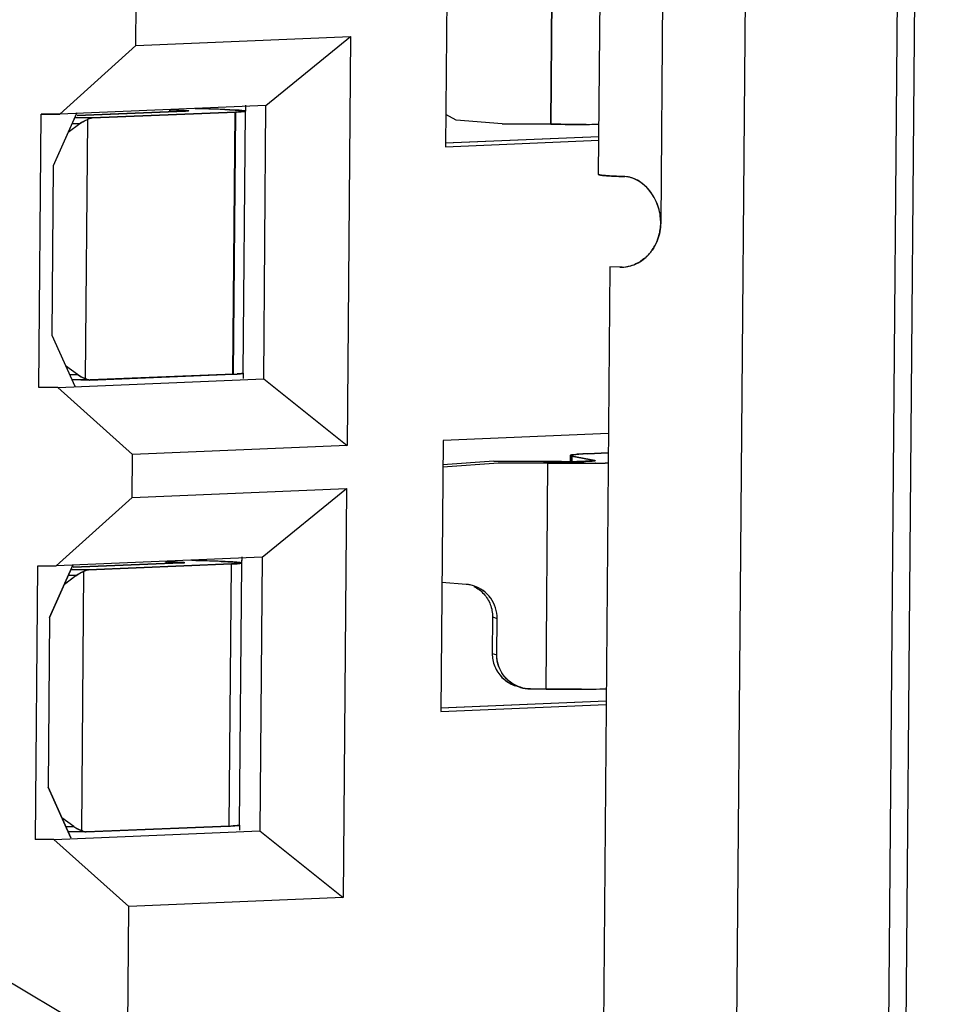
# Model space of a CAD drawing. Header units: millimetres. Extents: x 0 to 1750, y -1720 to 477.
# Tile 168 of 256: x 960.49 to 964.54, y -973.28 to -968.92. Entities that reach past the tile are written whole.
import ezdxf

# ---------------------------------------------------------------- set-up
doc = ezdxf.new("R2010")
doc.units = ezdxf.units.MM
doc.header["$LTSCALE"] = 92.51
for name, color, linetype in [('101304998_DXF_CONTINUOUS_LINE', 7, 'CONTINUOUS'), ('_101304998_1DXF_CONTINUOUS_LINE', 7, 'CONTINUOUS'), ('DE-11-072043DXF_CONTINUOUS_LINE', 7, 'CONTINUOUS'), ('MANIFOLD_SOLDXF_CONTINUOUS_LINE', 7, 'CONTINUOUS')]:
    doc.layers.add(name, color=color, linetype=linetype)

msp = doc.modelspace()

# ---------------------------------------------------------------- linework, layer by layer
at = {"layer": '101304998_DXF_CONTINUOUS_LINE'}
for p, q in [((963.6379, -976.7033), (963.781, -959.3594)), ((964.4518, -959.3593), (964.3087, -976.7033)), ((963.0532, -969.6097), (963.0644, -968.2601)), ((963.3407, -968.2737), (963.3279, -969.8231)), ((962.3852, -968.2868), (962.3753, -969.4863)), ((962.8413, -969.387), (962.8496, -968.3874)), ((961.0055, -969.0392), (961.007, -968.8493)), ((961.0055, -969.0392), (961.9545, -968.9994)), ((961.5808, -969.3036), (961.9545, -968.9994)), ((961.9545, -968.9994), (961.9396, -970.8087)), ((961.0055, -969.0392), (960.6692, -969.3419)), ((961.5808, -969.3036), (960.6692, -969.3419)), ((961.4912, -969.329), (961.4914, -969.3018)), ((961.5709, -970.5132), (961.5808, -969.3036)), ((960.5758, -970.5522), (960.5857, -969.3426)), ((960.6692, -969.3419), (960.5857, -969.3426)), ((960.7444, -969.3359), (960.6397, -969.5702)), ((960.7349, -969.3572), (960.8122, -969.3589)), ((961.2223, -969.3285), (960.7449, -969.3479)), ((960.8122, -969.3589), (961.4464, -969.3331)), ((961.1558, -969.3229), (961.1557, -969.3312)), ((961.2381, -969.3273), (961.2362, -969.3276)), ((961.2388, -969.3271), (961.2381, -969.3273)), ((961.2386, -969.3267), (961.2389, -969.3269)), ((961.2389, -969.3269), (961.2388, -969.3271)), ((961.444, -969.324), (961.3984, -969.3219)), ((961.4348, -970.4928), (961.4444, -969.3332)), ((961.4832, -969.3273), (961.4742, -969.3262)), ((961.4887, -969.329), (961.4791, -970.4886)), ((962.4221, -969.3687), (962.3764, -969.344)), ((960.7573, -969.3846), (960.7054, -969.4233)), ((960.7573, -969.3846), (960.7229, -969.3841)), ((960.7907, -969.3668), (960.7812, -970.5123)), ((962.6258, -969.3857), (962.4221, -969.3687)), ((962.8413, -969.387), (962.6258, -969.3857)), ((962.3746, -969.4695), (963.0546, -969.441)), ((962.3753, -969.4863), (963.0545, -969.4578)), ((960.6397, -969.5702), (960.6335, -970.3199)), ((963.1027, -970.0184), (963.0652, -974.5668)), ((963.1474, -970.0193), (963.1027, -970.0184)), ((963.1574, -970.0189), (963.1474, -970.0193)), ((963.1574, -970.0191), (963.1474, -970.0193)), ((960.6335, -970.3199), (960.7345, -970.5455)), ((960.7473, -970.4945), (960.6942, -970.4556)), ((960.7115, -970.4941), (960.7481, -970.4951)), ((961.4369, -970.4927), (960.8026, -970.5184)), ((961.4791, -970.4886), (961.4788, -970.489)), ((961.4814, -970.5113), (961.4816, -970.4886)), ((960.6592, -970.5515), (961.5709, -970.5132)), ((960.7857, -970.5181), (960.7239, -970.5168)), ((961.5709, -970.5132), (961.9396, -970.8087)), ((960.6592, -970.5515), (960.5758, -970.5522)), ((960.6592, -970.5515), (960.9906, -970.8486)), ((963.0966, -970.7552), (962.3646, -970.7859)), ((962.3646, -970.7859), (962.3547, -971.9855)), ((961.9396, -970.8087), (960.9906, -970.8486)), ((963.0959, -970.8409), (963.0044, -970.8448)), ((960.989, -971.0385), (960.9906, -970.8486)), ((962.3636, -970.902), (962.6097, -970.8846)), ((962.5894, -970.8781), (962.3637, -970.8941)), ((962.8086, -970.8795), (962.5894, -970.8781)), ((962.6097, -970.8846), (962.829, -970.8859)), ((962.8887, -970.8796), (962.8086, -970.8795)), ((962.8207, -971.8856), (962.829, -970.8859)), ((962.9271, -970.8525), (962.9269, -970.8794)), ((962.9325, -970.8502), (962.9285, -970.8513)), ((962.9404, -970.849), (962.9334, -970.8501)), ((962.9343, -970.8551), (962.9341, -970.8794)), ((962.9343, -970.8551), (963.0359, -970.8742)), ((962.9523, -970.8478), (962.9418, -970.8489)), ((963.0272, -970.8769), (963.006, -970.8779)), ((963.0338, -970.8763), (963.0272, -970.8769)), ((963.0818, -970.8857), (963.096, -970.8855)), ((960.989, -971.0385), (961.938, -970.9987)), ((961.5644, -971.3029), (961.938, -970.9987)), ((961.938, -970.9987), (961.9231, -972.808)), ((960.989, -971.0385), (960.6527, -971.3412)), ((961.5644, -971.3029), (960.6527, -971.3412)), ((961.1393, -971.3222), (961.1393, -971.3305)), ((961.4747, -971.3283), (961.4749, -971.3011)), ((961.5644, -971.3029), (961.5544, -972.5125)), ((960.5692, -971.3419), (960.5593, -972.5515)), ((960.6527, -971.3412), (960.5692, -971.3419)), ((960.6232, -971.5695), (960.728, -971.3352)), ((960.7184, -971.3565), (960.7957, -971.3582)), ((961.2056, -971.3278), (960.7284, -971.3472)), ((960.7742, -971.3661), (960.7647, -972.5116)), ((960.7957, -971.3582), (961.4279, -971.3325)), ((961.2218, -971.3265), (961.2056, -971.3278)), ((961.2222, -971.3262), (961.2218, -971.3265)), ((961.222, -971.326), (961.2222, -971.3262)), ((961.4183, -972.4921), (961.4279, -971.3325)), ((961.4672, -971.3266), (961.4584, -971.3255)), ((961.4722, -971.3283), (961.4627, -972.4879)), ((960.7408, -971.3839), (960.6889, -971.4226)), ((960.7408, -971.3839), (960.7064, -971.3834)), ((962.4672, -971.4229), (962.3594, -971.4139)), ((960.6232, -971.5695), (960.617, -972.3192)), ((962.5837, -971.5668), (962.5824, -971.7278)), ((962.5837, -971.5668), (962.604, -971.5732)), ((962.6027, -971.7343), (962.604, -971.5732)), ((962.5824, -971.7278), (962.6027, -971.7343)), ((962.8207, -971.8856), (962.7509, -971.8851)), ((962.354, -971.9687), (963.0869, -971.9379)), ((962.3547, -971.9855), (963.0867, -971.9547)), ((960.718, -972.5448), (960.617, -972.3192)), ((960.7308, -972.4938), (960.6777, -972.4549)), ((960.695, -972.4934), (960.7316, -972.4944)), ((961.4183, -972.4921), (960.7861, -972.5177)), ((961.4626, -972.4879), (961.4622, -972.4884)), ((961.4649, -972.5106), (961.4651, -972.4879)), ((960.6427, -972.5508), (961.5544, -972.5125)), ((960.7692, -972.5174), (960.7074, -972.5161)), ((961.5544, -972.5125), (961.9231, -972.808)), ((960.6427, -972.5508), (960.5593, -972.5515)), ((960.6427, -972.5508), (960.9741, -972.8479)), ((960.9687, -973.4927), (960.9741, -972.8479)), ((961.9231, -972.808), (960.9741, -972.8479)), ((960.9687, -973.4927), (960.3376, -973.1181))]:
    msp.add_line(p, q, dxfattribs=at)
for centre, radius, start, end in [((961.2126, -974.1067), 4.7884, 87.7759, 88.1044), ((962.9627, -955.2176), 14.1698, 270.1422, 270.34714), ((963.1393, -969.8391), 0.1836, 309.864, 317.7389), ((963.1332, -969.8337), 0.1917, 317.756, 324.7581), ((963.1502, -969.8567), 0.1627, 277.587, 282.6388), ((963.1498, -969.8549), 0.1645, 282.651, 294.1054), ((963.1505, -969.8591), 0.1602, 272.4751, 277.5875), ((961.3965, -969.5068), 0.9868, 272.3436, 273.3467), ((962.8695, -963.8314), 7.0483, 270.15593, 270.34747), ((962.875, -964.7561), 6.1235, 270.3484, 270.48689), ((962.8866, -966.0326), 4.847, 270.4783, 270.8203), ((962.9445, -970.9104), 0.0613, 100.4258, 101.242), ((962.967, -971.0647), 0.2173, 96.649, 97.0193), ((963.0113, -971.5396), 0.6943, 93.8301, 94.8708), ((963.0307, -971.8166), 0.9719, 93.7386, 93.8805), ((963.0518, -972.15), 1.3061, 92.9874, 93.7101), ((963.0922, -972.9179), 2.0749, 92.4264, 92.9964), ((962.9508, -956.8184), 14.0679, 270.15145, 270.35628), ((962.9655, -959.152), 11.7343, 270.35546, 270.56803), ((961.1978, -976.061), 4.7434, 87.7648, 88.0976), ((962.4549, -971.5697), 0.1473, 80.5222, 85.2214), ((962.4546, -971.572), 0.1497, 76.6664, 80.5262), ((962.4544, -971.5729), 0.1506, 72.4583, 76.6678), ((962.7312, -971.7303), 0.1484, 246.8641, 252.506), ((962.7515, -971.737), 0.1481, 244.331, 252.5058), ((962.9421, -957.7161), 14.1698, 270.1422, 270.34714), ((962.9622, -960.7726), 11.1133, 270.33931, 270.64729), ((961.3763, -971.4294), 1.0635, 272.2664, 273.2267)]:
    msp.add_arc(centre, radius, start, end, dxfattribs=at)
for centre, start_param, end_param in [((960.8305, -969.5093), 0.396141, 0.67654), ((960.8234, -970.369), -3.641058, -3.360659), ((960.814, -971.5086), 0.396141, 0.67654), ((960.8069, -972.3683), -3.641058, -3.360659)]:
    msp.add_ellipse(centre, major_axis=(0.0132, 0.1495), ratio=0.90101, start_param=start_param, end_param=end_param, dxfattribs=at)
for points, knots in [([(961.371, -969.3209), (961.3632, -969.3206), (961.3287, -969.3195), (961.2942, -969.3187), (961.2676, -969.3182)], [0, 0, 0, 0, 0.228034, 1, 1, 1, 1]), ([(960.8115, -969.3589), (960.8061, -969.3591), (960.7986, -969.3615), (960.7923, -969.3656), (960.7907, -969.3668)], [0, 0, 0, 0, 0.729756, 1, 1, 1, 1]), ([(961.1558, -969.3229), (961.1641, -969.323), (961.1893, -969.3237), (961.2145, -969.3243), (961.2313, -969.3257)], [0, 0, 0, 0, 0.331045, 1, 1, 1, 1]), ([(961.2362, -969.3276), (961.2354, -969.3277), (961.2308, -969.3281), (961.2262, -969.3283), (961.2223, -969.3285)], [0, 0, 0, 0, 0.175089, 1, 1, 1, 1]), ([(961.2313, -969.3257), (961.2322, -969.3258), (961.2346, -969.326), (961.2372, -969.3261), (961.2386, -969.3267)], [0, 0, 0, 0, 0.369367, 1, 1, 1, 1]), ([(961.4742, -969.3262), (961.4722, -969.326), (961.4622, -969.3251), (961.4521, -969.3244), (961.444, -969.324)], [0, 0, 0, 0, 0.200475, 1, 1, 1, 1]), ([(961.4464, -969.3331), (961.4525, -969.3329), (961.4627, -969.3323), (961.4769, -969.3316), (961.4833, -969.3302), (961.4887, -969.3299), (961.4887, -969.329)], [0, 0, 0, 0, 0.428503, 0.740689, 0.931425, 1, 1, 1, 1]), ([(961.4887, -969.329), (961.4887, -969.3284), (961.486, -969.3278), (961.4846, -969.3275), (961.4832, -969.3273)], [0, 0, 0, 0, 0.276775, 1, 1, 1, 1]), ([(962.9979, -969.3874), (962.9853, -969.3874), (962.9331, -969.3875), (962.8809, -969.3873), (962.8413, -969.387)], [0, 0, 0, 0, 0.242017, 1, 1, 1, 1]), ([(963.1694, -969.6187), (963.1528, -969.6181), (963.1242, -969.6168), (963.0908, -969.6149), (963.0715, -969.6132), (963.0616, -969.6122), (963.0569, -969.6111), (963.0532, -969.6104), (963.0533, -969.6097)], [0, 0, 0, 0, 0.425066, 0.739432, 0.851364, 0.932173, 0.981437, 1, 1, 1, 1]), ([(963.3279, -969.8231), (963.3283, -969.7721), (963.2973, -969.6777), (963.2103, -969.6203), (963.1694, -969.6187)], [0, 0, 0, 0, 0.554631, 1, 1, 1, 1]), ([(961.475, -970.49), (961.4738, -970.4902), (961.4669, -970.4911), (961.4599, -970.4915), (961.4541, -970.4919)], [0, 0, 0, 0, 0.173085, 1, 1, 1, 1]), ([(961.4788, -970.489), (961.4784, -970.4892), (961.4771, -970.4896), (961.4758, -970.4898), (961.475, -970.49)], [0, 0, 0, 0, 0.369642, 1, 1, 1, 1]), ([(962.829, -970.8859), (962.8425, -970.886), (962.8956, -970.8863), (962.9486, -970.8863), (962.988, -970.8862)], [0, 0, 0, 0, 0.256206, 1, 1, 1, 1]), ([(962.9285, -970.8513), (962.9281, -970.8515), (962.9276, -970.8517), (962.9271, -970.8522), (962.9271, -970.8525)], [0, 0, 0, 0, 0.640576, 1, 1, 1, 1]), ([(962.9271, -970.8525), (962.9271, -970.8532), (962.9304, -970.8543), (962.9325, -970.8548), (962.9343, -970.8551)], [0, 0, 0, 0, 0.286385, 1, 1, 1, 1]), ([(963.006, -970.8779), (963.0025, -970.8781), (962.9858, -970.8786), (962.9691, -970.8789), (962.956, -970.8791)], [0, 0, 0, 0, 0.211649, 1, 1, 1, 1]), ([(963.0383, -970.8751), (963.0383, -970.8756), (963.0361, -970.8759), (963.0349, -970.8761), (963.0338, -970.8763)], [0, 0, 0, 0, 0.271959, 1, 1, 1, 1]), ([(961.1393, -971.3222), (961.1477, -971.3223), (961.1728, -971.323), (961.198, -971.3236), (961.2148, -971.325)], [0, 0, 0, 0, 0.330996, 1, 1, 1, 1]), ([(961.3552, -971.3202), (961.3473, -971.3199), (961.3126, -971.3189), (961.2779, -971.318), (961.2511, -971.3175)], [0, 0, 0, 0, 0.227807, 1, 1, 1, 1]), ([(961.4284, -971.3233), (961.4251, -971.3231), (961.4099, -971.3223), (961.3946, -971.3217), (961.3828, -971.3212)], [0, 0, 0, 0, 0.219488, 1, 1, 1, 1]), ([(960.795, -971.3582), (960.7896, -971.3584), (960.7821, -971.3608), (960.7758, -971.3649), (960.7742, -971.3661)], [0, 0, 0, 0, 0.729756, 1, 1, 1, 1]), ([(961.2148, -971.325), (961.2157, -971.3251), (961.2181, -971.3254), (961.2206, -971.3254), (961.222, -971.326)], [0, 0, 0, 0, 0.378301, 1, 1, 1, 1]), ([(961.4279, -971.3325), (961.4343, -971.3322), (961.445, -971.3316), (961.4598, -971.331), (961.4665, -971.3295), (961.4722, -971.3293), (961.4722, -971.3283)], [0, 0, 0, 0, 0.428503, 0.740856, 0.931635, 1, 1, 1, 1]), ([(961.4584, -971.3255), (961.4564, -971.3253), (961.4464, -971.3244), (961.4364, -971.3238), (961.4284, -971.3233)], [0, 0, 0, 0, 0.199325, 1, 1, 1, 1]), ([(961.4722, -971.3283), (961.4722, -971.3278), (961.4698, -971.3272), (961.4684, -971.3268), (961.4672, -971.3266)], [0, 0, 0, 0, 0.278727, 1, 1, 1, 1]), ([(962.604, -971.5732), (962.6043, -971.542), (962.5843, -971.4778), (962.5295, -971.4387), (962.4997, -971.4293)], [0, 0, 0, 0, 0.500489, 1, 1, 1, 1]), ([(962.6873, -971.8704), (962.6623, -971.8584), (962.6181, -971.8191), (962.6025, -971.7621), (962.6027, -971.7343)], [0, 0, 0, 0, 0.49937, 1, 1, 1, 1]), ([(962.9773, -971.8859), (962.9647, -971.8859), (962.9125, -971.886), (962.8603, -971.8858), (962.8207, -971.8856)], [0, 0, 0, 0, 0.242017, 1, 1, 1, 1]), ([(961.458, -972.4894), (961.4567, -972.4896), (961.4494, -972.4904), (961.4421, -972.4909), (961.4361, -972.4912)], [0, 0, 0, 0, 0.175547, 1, 1, 1, 1])]:
    msp.add_open_spline(points, degree=3, knots=knots, dxfattribs=at)
for points in [[(963.3279, -969.8231), (963.3277, -969.8488), (963.3229, -969.8749), (963.3138, -969.8989)], [(963.3138, -969.8989), (963.3078, -969.9149), (963.2996, -969.9303), (963.2898, -969.9443)], [(963.2569, -969.98), (963.2448, -969.9901), (963.2313, -969.9987), (963.217, -970.0051)], [(960.7812, -970.5123), (960.7873, -970.5162), (960.7948, -970.5188), (960.802, -970.5185)], [(962.5447, -971.4647), (962.5571, -971.4782), (962.567, -971.4944), (962.5736, -971.5115)], [(962.5736, -971.5115), (962.5804, -971.529), (962.5838, -971.5481), (962.5837, -971.5668)], [(962.5824, -971.7278), (962.5822, -971.7474), (962.586, -971.7674), (962.5934, -971.7856)], [(962.5934, -971.7856), (962.6076, -971.8207), (962.6381, -971.8518), (962.6729, -971.8667)], [(962.7509, -971.8851), (962.7361, -971.885), (962.7211, -971.8827), (962.7069, -971.8782)], [(961.4622, -972.4884), (961.4609, -972.489), (961.4594, -972.4891), (961.458, -972.4894)], [(960.7647, -972.5116), (960.7708, -972.5155), (960.7783, -972.5181), (960.7855, -972.5178)]]:
    msp.add_open_spline(points, degree=3, dxfattribs=at)
at = {"layer": '_101304998_1DXF_CONTINUOUS_LINE'}
for p, q in [((962.3852, -968.2868), (962.3753, -969.4863)), ((962.8496, -968.3874), (962.8413, -969.387)), ((961.0055, -969.0392), (961.007, -968.8493)), ((961.0055, -969.0392), (961.9545, -968.9994)), ((961.5808, -969.3036), (961.9545, -968.9994)), ((961.9545, -968.9994), (961.9396, -970.8087)), ((961.0055, -969.0392), (960.6692, -969.3419)), ((961.5808, -969.3036), (960.6692, -969.3419)), ((961.4912, -969.329), (961.4914, -969.3074)), ((961.5709, -970.5132), (961.5808, -969.3036)), ((960.5758, -970.5522), (960.5857, -969.3426)), ((960.5857, -969.3426), (960.6692, -969.3419)), ((960.7432, -969.3388), (960.6397, -969.5702)), ((960.8117, -969.3589), (960.7349, -969.3573)), ((960.7449, -969.3479), (961.2228, -969.3285)), ((961.4464, -969.3331), (960.8117, -969.3589)), ((961.1557, -969.3312), (961.1558, -969.3229)), ((961.2361, -969.3276), (961.2379, -969.3273)), ((961.3702, -969.3209), (961.371, -969.3209)), ((961.4461, -969.3331), (961.4364, -970.4927)), ((961.4887, -969.329), (961.4791, -970.4886)), ((962.4221, -969.3687), (962.3764, -969.344)), ((960.7566, -969.3851), (960.7054, -969.4233)), ((960.7566, -969.3851), (960.7227, -969.3845)), ((960.7907, -969.3668), (960.7812, -970.5123)), ((962.6258, -969.3857), (962.4221, -969.3687)), ((962.6258, -969.3857), (962.8413, -969.387)), ((962.9851, -969.3874), (962.9979, -969.3874)), ((962.3754, -969.4695), (963.0546, -969.441)), ((962.3753, -969.4863), (963.0545, -969.4578)), ((960.6397, -969.5702), (960.6335, -970.3199)), ((960.6335, -970.3199), (960.7345, -970.5455)), ((960.7475, -970.4946), (960.6942, -970.4556)), ((960.7113, -970.4938), (960.7475, -970.4946)), ((960.8022, -970.5185), (961.4364, -970.4927)), ((961.4369, -970.4927), (961.4364, -970.4927)), ((961.4788, -970.489), (961.4791, -970.4886)), ((961.4814, -970.5113), (961.4816, -970.4886)), ((960.6592, -970.5515), (961.5709, -970.5132)), ((960.7216, -970.5168), (960.8, -970.5185)), ((960.8022, -970.5185), (960.8, -970.5185)), ((961.5709, -970.5132), (961.9396, -970.8087)), ((960.6592, -970.5515), (960.5758, -970.5522)), ((960.6592, -970.5515), (960.9906, -970.8486)), ((963.0966, -970.7552), (962.3646, -970.7859)), ((962.3646, -970.7859), (962.3547, -971.9855)), ((961.9396, -970.8087), (960.9906, -970.8486)), ((963.0043, -970.8448), (963.0959, -970.8409)), ((960.989, -971.0385), (960.9906, -970.8486)), ((962.3636, -970.902), (962.6097, -970.8846)), ((962.5894, -970.8781), (962.3637, -970.8941)), ((962.5894, -970.8781), (962.8086, -970.8795)), ((962.829, -970.8859), (962.6097, -970.8846)), ((962.8086, -970.8795), (962.8887, -970.8796)), ((962.8207, -971.8856), (962.829, -970.8859)), ((962.9271, -970.8525), (962.9269, -970.8794)), ((962.9334, -970.8501), (962.9404, -970.849)), ((962.9342, -970.8794), (962.9344, -970.8552)), ((963.0359, -970.8742), (962.9345, -970.8552)), ((962.9418, -970.8489), (962.952, -970.8479)), ((962.952, -970.8479), (962.9523, -970.8478)), ((962.9521, -970.8479), (962.9523, -970.8478)), ((962.9523, -970.8478), (962.9649, -970.8469)), ((962.9954, -970.8862), (962.9727, -970.8863)), ((962.9828, -970.8458), (962.9852, -970.8457)), ((963.0392, -970.886), (963.0382, -970.886)), ((960.989, -971.0385), (961.938, -970.9987)), ((961.5644, -971.3029), (961.938, -970.9987)), ((961.938, -970.9987), (961.9231, -972.808)), ((960.989, -971.0385), (960.6527, -971.3412)), ((961.5644, -971.3029), (960.6527, -971.3412)), ((961.1393, -971.3305), (961.1393, -971.3222)), ((961.3544, -971.3202), (961.3552, -971.3202)), ((961.4747, -971.3283), (961.4749, -971.3067)), ((961.5644, -971.3029), (961.5544, -972.5125)), ((960.5692, -971.3419), (960.5593, -972.5515)), ((960.5692, -971.3419), (960.6527, -971.3412)), ((960.7267, -971.3381), (960.6232, -971.5695)), ((960.7952, -971.3582), (960.7184, -971.3566)), ((960.7284, -971.3472), (961.2056, -971.3278)), ((960.7742, -971.3661), (960.7647, -972.5116)), ((961.4279, -971.3325), (960.7952, -971.3582)), ((961.2218, -971.3265), (961.2222, -971.3262)), ((961.4183, -972.4921), (961.4279, -971.3325)), ((961.4722, -971.3283), (961.4627, -972.4879)), ((960.7401, -971.3844), (960.6889, -971.4226)), ((960.7401, -971.3844), (960.7063, -971.3838)), ((962.4672, -971.4229), (962.3594, -971.4139)), ((960.6232, -971.5695), (960.617, -972.3192)), ((962.5837, -971.5668), (962.5824, -971.7278)), ((962.5837, -971.5668), (962.604, -971.5732)), ((962.6027, -971.7343), (962.604, -971.5732)), ((962.5824, -971.7278), (962.6027, -971.7343)), ((962.7509, -971.8851), (962.8207, -971.8856)), ((962.9645, -971.8859), (962.9773, -971.8859)), ((962.9773, -971.8859), (963.0724, -971.8853)), ((963.0724, -971.8853), (963.0874, -971.8852)), ((962.3547, -971.9855), (963.0867, -971.9547)), ((962.3548, -971.9686), (963.0869, -971.9379)), ((960.617, -972.3192), (960.718, -972.5448)), ((960.731, -972.4939), (960.6777, -972.4549)), ((960.6948, -972.4931), (960.731, -972.4939)), ((960.7857, -972.5178), (961.4183, -972.4921)), ((961.4622, -972.4884), (961.4627, -972.4879)), ((961.4649, -972.5106), (961.4651, -972.4879)), ((960.6427, -972.5508), (961.5544, -972.5125)), ((960.7051, -972.5161), (960.7835, -972.5178)), ((960.7857, -972.5178), (960.7835, -972.5178)), ((961.5544, -972.5125), (961.9231, -972.808)), ((960.6427, -972.5508), (960.5593, -972.5515)), ((960.6427, -972.5508), (960.9741, -972.8479)), ((960.9687, -973.4927), (960.9741, -972.8479)), ((961.9231, -972.808), (960.9741, -972.8479)), ((960.9687, -973.4927), (960.3376, -973.1181))]:
    msp.add_line(p, q, dxfattribs=at)
for centre, radius, start, end in [((961.2306, -969.2836), 0.0444, 276.5864, 277.0509), ((961.2064, -974.2796), 4.9615, 87.7816, 88.0986), ((962.9619, -955.057), 14.3304, 270.14399, 270.37271), ((961.4668, -970.4403), 0.0503, 279.1754, 279.3747), ((960.8054, -970.4755), 0.044, 236.6658, 240.1282), ((960.8007, -970.4869), 0.0316, 264.3927, 268.7729), ((962.8701, -964.0129), 6.8668, 270.15556, 270.47432), ((962.8846, -965.8578), 5.0218, 270.4822, 270.8143), ((962.967, -971.0646), 0.2172, 96.6508, 97.0211), ((963.0304, -971.8119), 0.9673, 93.7394, 93.8819), ((963.048, -972.086), 1.2419, 93.009, 93.7255), ((963.0912, -972.8974), 2.0544, 92.4217, 92.9564), ((962.9521, -957.0745), 13.8118, 270.17946, 270.35725), ((962.971, -959.83), 11.0562, 270.3533, 270.64555), ((961.1915, -976.2347), 4.9172, 87.7705, 88.0916), ((962.4548, -971.5711), 0.1488, 81.6144, 85.2286), ((962.4548, -971.5717), 0.1494, 76.5334, 81.6154), ((962.4549, -971.5711), 0.1487, 72.4479, 76.5317), ((962.752, -971.7354), 0.1498, 252.4961, 269.5985), ((961.4488, -972.43), 0.0601, 278.6077, 278.7878), ((960.7889, -972.4748), 0.044, 236.6658, 240.1281), ((960.7842, -972.4862), 0.0316, 264.3927, 268.7729)]:
    msp.add_arc(centre, radius, start, end, dxfattribs=at)
for points, knots in [([(960.7907, -969.3668), (960.7923, -969.3656), (960.7986, -969.3615), (960.8062, -969.3591), (960.8117, -969.3589)], [0, 0, 0, 0, 0.270339, 1, 1, 1, 1]), ([(961.2228, -969.3285), (961.2242, -969.3284), (961.2285, -969.3282), (961.2328, -969.328), (961.2357, -969.3276)], [0, 0, 0, 0, 0.322464, 1, 1, 1, 1]), ([(961.2379, -969.3273), (961.238, -969.3273), (961.2383, -969.3272), (961.2387, -969.3271), (961.2387, -969.3269)], [0, 0, 0, 0, 0.405443, 1, 1, 1, 1]), ([(961.3984, -969.3219), (961.4027, -969.322), (961.418, -969.3227), (961.4332, -969.3234), (961.4442, -969.324)], [0, 0, 0, 0, 0.279436, 1, 1, 1, 1]), ([(961.4442, -969.324), (961.4522, -969.3245), (961.4652, -969.3253), (961.4782, -969.3265), (961.4832, -969.3273)], [0, 0, 0, 0, 0.615938, 1, 1, 1, 1]), ([(961.4887, -969.329), (961.4887, -969.3293), (961.4875, -969.3298), (961.4857, -969.3302), (961.4822, -969.3308), (961.4775, -969.3313), (961.4715, -969.3318), (961.461, -969.3325), (961.4525, -969.3329), (961.4464, -969.3331)], [0, 0, 0, 0, 0.020812, 0.069882, 0.149509, 0.259822, 0.400437, 0.57089, 1, 1, 1, 1]), ([(960.7566, -969.3851), (960.7593, -969.3832), (960.7699, -969.3758), (960.7816, -969.37), (960.7907, -969.3668)], [0, 0, 0, 0, 0.255087, 1, 1, 1, 1]), ([(962.8413, -969.387), (962.8536, -969.3871), (962.9015, -969.3874), (962.9494, -969.3874), (962.9851, -969.3874)], [0, 0, 0, 0, 0.25574, 1, 1, 1, 1]), ([(960.7812, -970.5123), (960.7783, -970.5113), (960.7664, -970.5067), (960.7552, -970.5003), (960.7475, -970.4946)], [0, 0, 0, 0, 0.246525, 1, 1, 1, 1]), ([(961.4369, -970.4927), (961.4448, -970.4924), (961.4575, -970.4917), (961.4701, -970.4908), (961.4748, -970.49)], [0, 0, 0, 0, 0.625061, 1, 1, 1, 1]), ([(961.475, -970.49), (961.4755, -970.4899), (961.4767, -970.4896), (961.4781, -970.4894), (961.4788, -970.489)], [0, 0, 0, 0, 0.348198, 1, 1, 1, 1]), ([(960.7976, -970.5184), (960.7964, -970.5182), (960.7915, -970.5175), (960.7868, -970.5156), (960.7835, -970.5137)], [0, 0, 0, 0, 0.242358, 1, 1, 1, 1]), ([(962.9727, -970.8863), (962.9611, -970.8863), (962.9131, -970.8863), (962.8652, -970.8861), (962.829, -970.8859)], [0, 0, 0, 0, 0.242793, 1, 1, 1, 1]), ([(962.9345, -970.8552), (962.9326, -970.8548), (962.9302, -970.8543), (962.9278, -970.8534), (962.9271, -970.8527), (962.9271, -970.8525)], [0, 0, 0, 0, 0.707596, 0.899386, 1, 1, 1, 1]), ([(962.956, -970.8791), (962.9608, -970.879), (962.9775, -970.8788), (962.9941, -970.8784), (963.006, -970.8779)], [0, 0, 0, 0, 0.286856, 1, 1, 1, 1]), ([(963.006, -970.8779), (963.0091, -970.8778), (963.0184, -970.8774), (963.0277, -970.877), (963.0338, -970.8763)], [0, 0, 0, 0, 0.331748, 1, 1, 1, 1]), ([(963.0338, -970.8763), (963.0349, -970.8761), (963.0361, -970.8759), (963.0383, -970.8756), (963.0383, -970.8751)], [0, 0, 0, 0, 0.728519, 1, 1, 1, 1]), ([(961.3828, -971.3212), (961.387, -971.3214), (961.4023, -971.322), (961.4176, -971.3227), (961.4285, -971.3233)], [0, 0, 0, 0, 0.279907, 1, 1, 1, 1]), ([(960.7401, -971.3844), (960.7428, -971.3825), (960.7534, -971.3751), (960.7651, -971.3693), (960.7742, -971.3661)], [0, 0, 0, 0, 0.255087, 1, 1, 1, 1]), ([(960.7742, -971.3661), (960.7758, -971.3649), (960.7822, -971.3608), (960.7897, -971.3584), (960.7952, -971.3582)], [0, 0, 0, 0, 0.270339, 1, 1, 1, 1]), ([(961.2056, -971.3278), (961.2093, -971.3277), (961.2147, -971.3272), (961.2202, -971.327), (961.2218, -971.3265)], [0, 0, 0, 0, 0.679431, 1, 1, 1, 1]), ([(961.4722, -971.3283), (961.4722, -971.3286), (961.471, -971.3291), (961.469, -971.3295), (961.4654, -971.3301), (961.4605, -971.3306), (961.4542, -971.3311), (961.4432, -971.3318), (961.4343, -971.3322), (961.4279, -971.3325)], [0, 0, 0, 0, 0.020646, 0.069677, 0.149244, 0.259503, 0.400209, 0.571002, 1, 1, 1, 1]), ([(961.4285, -971.3233), (961.4365, -971.3238), (961.4494, -971.3247), (961.4623, -971.3258), (961.4672, -971.3266)], [0, 0, 0, 0, 0.619037, 1, 1, 1, 1]), ([(962.604, -971.5732), (962.6041, -971.5574), (962.5993, -971.5255), (962.5776, -971.4825), (962.5436, -971.4485), (962.5148, -971.434), (962.4997, -971.4293)], [0, 0, 0, 0, 0.250389, 0.500497, 0.750336, 1, 1, 1, 1]), ([(962.639, -971.8334), (962.6273, -971.8198), (962.6087, -971.7883), (962.6025, -971.7522), (962.6027, -971.7343)], [0, 0, 0, 0, 0.499682, 1, 1, 1, 1]), ([(962.5934, -971.7856), (962.6007, -971.8035), (962.6224, -971.8367), (962.6552, -971.8591), (962.6729, -971.8667)], [0, 0, 0, 0, 0.500287, 1, 1, 1, 1]), ([(962.7069, -971.8782), (962.6939, -971.8741), (962.6688, -971.8621), (962.6479, -971.8438), (962.639, -971.8334)], [0, 0, 0, 0, 0.499859, 1, 1, 1, 1]), ([(962.8207, -971.8856), (962.833, -971.8856), (962.8809, -971.8859), (962.9288, -971.886), (962.9645, -971.8859)], [0, 0, 0, 0, 0.25574, 1, 1, 1, 1]), ([(960.731, -972.4939), (960.7336, -972.4958), (960.7442, -972.503), (960.7558, -972.5085), (960.7647, -972.5116)], [0, 0, 0, 0, 0.254577, 1, 1, 1, 1]), ([(961.4183, -972.4921), (961.4265, -972.4918), (961.4397, -972.4911), (961.4529, -972.4901), (961.4578, -972.4894)], [0, 0, 0, 0, 0.62164, 1, 1, 1, 1]), ([(961.458, -972.4894), (961.4585, -972.4893), (961.4599, -972.489), (961.4613, -972.4888), (961.4622, -972.4884)], [0, 0, 0, 0, 0.341614, 1, 1, 1, 1]), ([(960.7811, -972.5177), (960.7799, -972.5175), (960.775, -972.5168), (960.7703, -972.5149), (960.767, -972.513)], [0, 0, 0, 0, 0.242358, 1, 1, 1, 1])]:
    msp.add_open_spline(points, degree=3, knots=knots, dxfattribs=at)
for points in [[(962.5006, -971.4314), (962.5171, -971.4396), (962.5323, -971.4511), (962.5447, -971.4647)], [(962.5447, -971.4647), (962.5571, -971.4782), (962.567, -971.4944), (962.5736, -971.5115)], [(962.5736, -971.5115), (962.5804, -971.529), (962.5838, -971.5481), (962.5837, -971.5668)], [(962.5824, -971.7278), (962.5822, -971.7474), (962.586, -971.7674), (962.5934, -971.7856)]]:
    msp.add_open_spline(points, degree=3, dxfattribs=at)
at = {"layer": 'DE-11-072043DXF_CONTINUOUS_LINE'}
msp.add_line((964.3779, -977.7915), (964.5387, -958.2983), dxfattribs=at)
at = {"layer": 'MANIFOLD_SOLDXF_CONTINUOUS_LINE'}
for p, q in [((963.6379, -976.7033), (963.781, -959.3594)), ((964.4518, -959.3593), (964.3087, -976.7033)), ((963.0532, -969.6097), (963.0643, -968.2622)), ((963.3407, -968.2737), (963.3279, -969.8231)), ((963.1027, -970.0184), (963.0652, -974.5668)), ((963.1474, -970.0193), (963.1027, -970.0184)), ((963.1474, -970.0193), (963.1574, -970.0192))]:
    msp.add_line(p, q, dxfattribs=at)
for centre, radius, start, end in [((963.1164, -969.824), 0.2112, 338.7914, 339.2237), ((963.1385, -969.8385), 0.1845, 312.323, 317.0726), ((963.1363, -969.8364), 0.1876, 317.0616, 317.7196), ((963.1506, -969.8584), 0.161, 272.4297, 283.6975), ((963.1498, -969.8553), 0.1641, 283.7366, 293.6596), ((963.1488, -969.853), 0.1667, 293.6467, 294.1475), ((963.1412, -969.8414), 0.1806, 309.8428, 312.3117)]:
    msp.add_arc(centre, radius, start, end, dxfattribs=at)
for points, knots in [([(963.0532, -969.6097), (963.0532, -969.6099), (963.054, -969.6104), (963.0564, -969.6112), (963.062, -969.6122), (963.0713, -969.6132), (963.0843, -969.6143), (963.1008, -969.6155), (963.1208, -969.6166), (963.144, -969.6177), (963.1606, -969.6183), (963.1694, -969.6187)], [0, 0, 0, 0, 0.00618, 0.019171, 0.068446, 0.149204, 0.261061, 0.403208, 0.574636, 0.774132, 1, 1, 1, 1]), ([(963.2777, -969.6799), (963.2629, -969.662), (963.2304, -969.6333), (963.1885, -969.6194), (963.1694, -969.6187)], [0, 0, 0, 0, 0.548269, 1, 1, 1, 1]), ([(963.3279, -969.8231), (963.3281, -969.797), (963.3194, -969.7452), (963.2938, -969.6994), (963.2777, -969.6799)], [0, 0, 0, 0, 0.5087, 1, 1, 1, 1]), ([(963.3138, -969.8989), (963.3161, -969.8929), (963.3242, -969.8684), (963.3278, -969.8425), (963.3279, -969.8231)], [0, 0, 0, 0, 0.248478, 1, 1, 1, 1]), ([(963.2751, -969.9626), (963.2792, -969.9581), (963.2947, -969.9393), (963.3066, -969.9175), (963.3133, -969.9004)], [0, 0, 0, 0, 0.246768, 1, 1, 1, 1]), ([(963.217, -970.0051), (963.2205, -970.0035), (963.2347, -969.9966), (963.2478, -969.9876), (963.2569, -969.98)], [0, 0, 0, 0, 0.248043, 1, 1, 1, 1])]:
    msp.add_open_spline(points, degree=3, knots=knots, dxfattribs=at)

doc.saveas('drawing.dxf')
